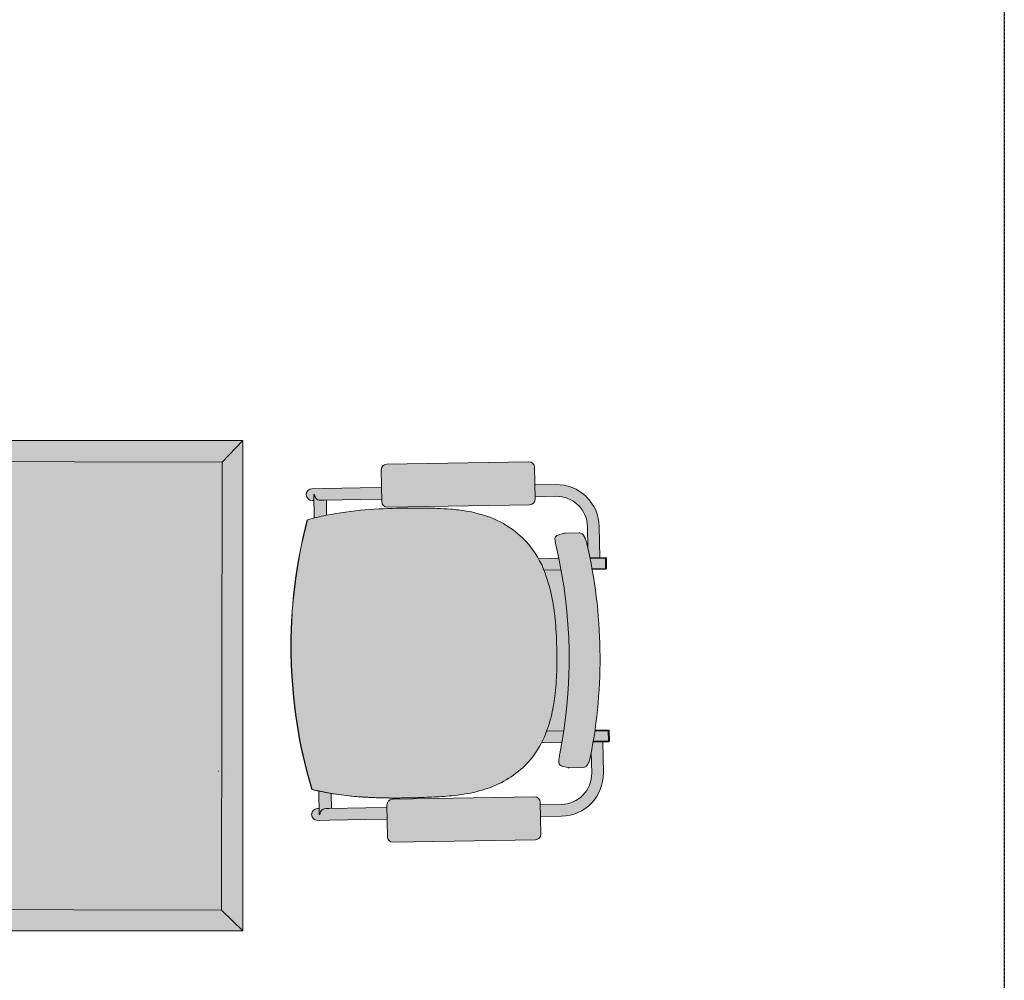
# Model space of a CAD drawing. Header units: millimetres. Extents: x 31882 to 271790, y -35693 to 24917.
# Tile 42 of 256: x 42736 to 44266, y 6265 to 7756. Entities that reach past the tile are written whole.
import ezdxf

# ---------------------------------------------------------------- set-up
doc = ezdxf.new("R2010")
doc.units = ezdxf.units.MM
doc.header["$MEASUREMENT"] = 0
doc.linetypes.add('DASHED', pattern=[19.049999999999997, 12.7, -6.35])
for name, color, linetype, lineweight in [('02_Elevation 00', 8, 'Continuous', 9), ('02_Elevation 01', 14, 'Continuous', 9), ('Furniture', 14, 'Continuous', 9), ('Grey - 8', 8, 'DASHED', 15), ('Layer 1', 7, 'Continuous', 0)]:
    doc.layers.add(name, color=color, linetype=linetype, lineweight=lineweight)

# ---------------------------------------------------------------- blocks, each defined once
blk = doc.blocks.new('24 x 24 seater')
at = {"layer": 'Layer 1'}
h = blk.add_hatch(color=209, dxfattribs=at)
h.dxf.hatch_style = 1
h.paths.add_polyline_path([(8583.424074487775, 39.75709807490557), (8613.397920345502, 39.75709807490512), (8613.397920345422, 69.55848029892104), (8583.42407448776, 69.5584802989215)])
h = blk.add_hatch(color=255, dxfattribs=at)
h.dxf.hatch_style = 1
h.paths.add_polyline_path([(8584.7417319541, 41.02088590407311), (8612.13413251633, 41.07475554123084), (8612.080262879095, 68.2946924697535), (8584.687862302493, 68.24082213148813)])
at = {"layer": '02_Elevation 01'}
for p, q in [((8583.42407448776, 69.5584802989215), (8584.687862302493, 68.24082213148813)), ((8613.397920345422, 69.55848029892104), (8612.080262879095, 68.2946924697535)), ((8583.424074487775, 39.75709807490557), (8584.7417319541, 41.02088590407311)), ((8603.64109939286, 41.25198888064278), (8603.640853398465, 41.24020077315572)), ((8613.397920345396, 39.75709807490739), (8612.134132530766, 41.07475624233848)), ((8603.62647003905, 40.55094691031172), (8603.626162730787, 40.53622062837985))]:
    blk.add_line(p, q, dxfattribs=at)
at = {"layer": '02_Elevation 01', "ltscale": 3}
for points in [[(8583.424074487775, 39.75709807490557), (8613.397920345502, 39.75709807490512), (8613.397920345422, 69.55848029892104), (8583.42407448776, 69.5584802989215)], [(8584.7417319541, 41.02088590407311), (8612.13413251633, 41.07475554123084), (8612.080262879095, 68.2946924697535), (8584.687862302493, 68.24082213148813)]]:
    blk.add_lwpolyline(points, close=True, dxfattribs=at)
blk = doc.blocks.new('A$C8e4e445a')
at = {"layer": 'Grey - 8', "linetype": 'Continuous'}
h = blk.add_hatch(color=255, dxfattribs=at)
h.dxf.hatch_style = 1
h.paths.add_polyline_path([(4.568777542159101, -8.497656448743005, 0.01744627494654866), (5.588484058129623, -8.506248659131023, 0.0292935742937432), (7.667103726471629, -8.320491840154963, 0.01659465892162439), (9.535954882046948, -7.979577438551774, 0.004864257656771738), (10.58966651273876, -7.740524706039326, 0.00719854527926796), (11.38700041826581, -7.540914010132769, 0.01207838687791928), (12.07824936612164, -7.340218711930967, 0.02218272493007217), (12.87392751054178, -7.050796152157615, 0.03960004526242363), (13.81392454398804, -6.573189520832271, 0.127383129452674), (15.612586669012, -4.721293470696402, 0.08442901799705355), (16.16551798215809, -3.074658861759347), (17.05156835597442, -2.88537193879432, 0.0822688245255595), (15.27654353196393, 5.434759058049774), (14.38886079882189, 5.245123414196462, 0.01207520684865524), (14.20234196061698, 5.512742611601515, 0.08046314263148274), (13.10662405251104, 6.600643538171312, 0.1197138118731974), (10.81516113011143, 7.477833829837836, 0.04488833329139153), (9.57042772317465, 7.522633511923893, 0.0242811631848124), (8.450018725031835, 7.407347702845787, 0.01010277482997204), (7.410852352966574, 7.228763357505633, 0.005653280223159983), (6.335956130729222, 7.013426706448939, 0.01031414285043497), (5.11229081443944, 6.728124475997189, 0.0004129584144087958), (5.078599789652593, 6.719593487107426, 0.003972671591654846), (4.640036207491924, 6.602901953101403, 0.001388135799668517), (4.533192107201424, 6.573190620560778, 0.0124177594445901), (3.535106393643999, 6.263898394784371, 0.0347462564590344), (1.590679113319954, 5.456634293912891, 0.06847291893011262), (2.121224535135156, -1.725276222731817, 0.06846999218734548)])
edge = h.paths.add_edge_path()
edge.add_ellipse((9.25930549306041, -10.13093503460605), major_axis=(0.1600621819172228, 0.2470290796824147), ratio=0.9924356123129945, start_angle=135.2174989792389, end_angle=224.7825010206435)
edge.add_line((9.318390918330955, -10.41817050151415), (16.68476357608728, -8.844492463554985))
edge.add_ellipse((16.62132352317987, -8.558187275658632), major_axis=(0.2470290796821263, -0.1600621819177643), ratio=0.9924356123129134, start_angle=-44.78250102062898, end_angle=44.78250102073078)
edge.add_line((16.90855899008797, -8.499101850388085), (16.55547768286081, -6.84633144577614))
edge.add_ellipse((16.26917249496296, -6.909771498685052), major_axis=(0.1600621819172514, 0.2470290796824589), ratio=0.9924356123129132, start_angle=-44.78250102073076, end_angle=44.78250102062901)
edge.add_line((16.21008706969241, -6.622536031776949), (8.84371441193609, -8.196214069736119))
edge.add_ellipse((8.9071544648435, -8.48251925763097), major_axis=(0.2470290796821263, -0.1600621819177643), ratio=0.9924356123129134, start_angle=135.217498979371, end_angle=224.7825010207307)
edge.add_line((8.6199189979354, -8.541604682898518), (8.973000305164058, -10.19437508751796))
h.paths.add_polyline_path([(17.07911710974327, -4.105089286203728, 0.00295011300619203), (17.07976187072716, -4.225853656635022, 0.003671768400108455), (17.08165157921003, -4.325648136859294, 0.005416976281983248), (17.08464185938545, -4.404633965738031, 0.01010437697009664), (17.08910016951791, -4.469032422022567, 0.01255803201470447), (17.09417243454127, -4.51231708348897, 0.03003743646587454), (17.10425944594, -4.561328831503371, 0.06285003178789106), (17.12908938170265, -4.620558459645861, 0.2567703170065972), (17.30392890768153, -4.726389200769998), (17.64317333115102, -4.740517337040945, 0.06328125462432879), (17.70034810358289, -4.735659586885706), (18.43302808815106, -4.579137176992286, 0.06795020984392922), (18.49235221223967, -4.557579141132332, 0.1043846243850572), (18.57258035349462, -4.490069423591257, 0.05961281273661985), (18.61524101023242, -4.419334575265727, 0.03467898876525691), (18.64417048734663, -4.340589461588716, 0.02101562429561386), (18.66407946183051, -4.257247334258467, 0.0206943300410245), (18.68251514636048, -4.134587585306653, 0.02628789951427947), (18.69423423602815, -3.920071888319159, 0.1062089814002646), (16.34692126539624, 7.065614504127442, 0.02791069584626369), (16.24265876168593, 7.2662240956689, 0.01903383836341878), (16.18253084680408, 7.359117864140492, 0.01967023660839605), (16.13562821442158, 7.420530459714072, 0.02118757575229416), (16.09556833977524, 7.464768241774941, 0.04127433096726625), (16.04028172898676, 7.512006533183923, 0.06589056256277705), (15.97106785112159, 7.548720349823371, 0.1436387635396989), (15.83772479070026, 7.558045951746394), (15.10707655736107, 7.401957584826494, 0.06296168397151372), (15.05321841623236, 7.383099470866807), (14.74960523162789, 7.231709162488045, 0.277505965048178), (14.63153611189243, 7.045496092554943, 0.05538327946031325), (14.63811092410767, 6.979878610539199, 0.02224830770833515), (14.65053380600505, 6.933123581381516, 0.01123650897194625), (14.66727455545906, 6.883996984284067, 0.007591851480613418), (14.69297748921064, 6.817206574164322, 0.005315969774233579), (14.73402720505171, 6.718556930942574, 0.004066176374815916), (14.79717408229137, 6.574562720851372, -0.1060771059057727)])
edge = h.paths.add_edge_path()
edge.add_ellipse((5.555663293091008, 7.205780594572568), major_axis=(-0.1600621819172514, -0.2470290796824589), ratio=0.9924356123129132, start_angle=-44.78250102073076, end_angle=44.78250102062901)
edge.add_line((5.614748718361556, 6.918545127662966), (12.98112137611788, 8.492223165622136))
edge.add_ellipse((12.91768132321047, 8.778528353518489), major_axis=(-0.2470290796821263, 0.1600621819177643), ratio=0.9924356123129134, start_angle=135.217498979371, end_angle=224.7825010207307)
edge.add_line((13.20491679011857, 8.837613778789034), (12.85183548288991, 10.49038418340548))
edge.add_ellipse((12.56553029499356, 10.42694413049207), major_axis=(-0.1600621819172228, -0.2470290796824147), ratio=0.9924356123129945, start_angle=135.2174989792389, end_angle=224.7825010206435)
edge.add_line((12.50644486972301, 10.71417959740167), (5.14007221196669, 9.140501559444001))
edge.add_ellipse((5.203512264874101, 8.854196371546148), major_axis=(-0.2470290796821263, 0.1600621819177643), ratio=0.9924356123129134, start_angle=-44.78250102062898, end_angle=44.78250102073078)
edge.add_line((4.916276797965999, 8.795110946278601), (5.269358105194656, 7.142340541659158))
h = blk.add_hatch(color=255, dxfattribs=at)
h.dxf.hatch_style = 1
h.paths.add_polyline_path([(14.26185950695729, 9.206706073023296, -0.4142135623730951), (16.20632447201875, 7.946792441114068), (16.43874680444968, 6.85882560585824, -0.005063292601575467), (16.65140885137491, 6.360757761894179), (17.15447640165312, 6.468228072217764), (16.81101404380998, 8.075972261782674, 0.4142135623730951), (14.13267968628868, 9.811395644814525), (13.04646041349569, 9.579346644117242), (13.1756402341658, 8.974657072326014)])
edge = h.paths.add_edge_path()
edge.add_line((4.136086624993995, 7.043537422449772), (5.240081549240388, 7.279383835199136))
edge.add_line((5.240081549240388, 7.279383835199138), (5.110901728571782, 7.884073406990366))
edge.add_line((5.110901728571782, 7.884073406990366), (4.006906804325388, 7.648226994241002))
edge.add_line((4.006906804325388, 7.648226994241), (2.103312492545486, 7.241562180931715))
edge.add_line((2.103312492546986, 7.241562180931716), (1.504783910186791, 7.11369853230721))
edge.add_ellipse((1.569373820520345, 6.811353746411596), major_axis=(-0.06458991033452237, 0.3023447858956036), ratio=0.9995065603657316, start_angle=0, end_angle=180)
edge.add_line((1.633963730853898, 6.509008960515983), (1.71736623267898, 6.526826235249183))
edge.add_line((1.71736623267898, 6.526826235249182), (1.652776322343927, 6.829171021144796))
edge.add_line((1.652776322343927, 6.829171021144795), (1.699469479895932, 6.839146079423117))
edge.add_arc((2.008676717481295, 6.910791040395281), 0.3173989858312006, 193.0455283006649, 229.9666402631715)
edge.add_ellipse((2.003659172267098, 6.904130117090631), major_axis=(-0.06458991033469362, 0.302344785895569), ratio=0.9995065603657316, start_angle=127.8120356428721, end_angle=180)
edge.add_line((2.068249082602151, 6.601785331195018), (2.232492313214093, 6.636872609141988))
edge.add_line((2.232492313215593, 6.636872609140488), (4.136086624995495, 7.043537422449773))
edge = h.paths.add_edge_path()
edge.add_line((2.368481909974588, 6.665924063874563), (2.232492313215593, 6.636872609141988))
edge.add_line((2.232492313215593, 6.636872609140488), (2.068249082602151, 6.601785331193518))
edge.add_ellipse((2.003659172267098, 6.904130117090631), major_axis=(-0.06458991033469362, 0.302344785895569), ratio=0.9995065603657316, start_angle=127.81203564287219, end_angle=180, ccw=False)
edge.add_arc((2.008676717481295, 6.910791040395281), 0.3173989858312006, 193.045528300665, 229.9666402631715, ccw=False)
edge.add_line((1.699469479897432, 6.839146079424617), (1.652807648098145, 6.829177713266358))
edge.add_arc((1.956181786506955, 6.889435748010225), 0.309300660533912, 191.2342238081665, 192.058830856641)
edge.add_line((1.653706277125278, 6.824817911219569), (1.911858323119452, 5.616410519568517))
edge.add_arc((8.417480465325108, -8.268415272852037), 15.33334623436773, 112.56345615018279, 115.1050570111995, ccw=False)
edge.add_line((2.533977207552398, 5.89124207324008), (2.368481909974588, 6.665924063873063))
h = blk.add_hatch(color=255, dxfattribs=at)
h.dxf.hatch_style = 1
h.paths.add_polyline_path([(17.45683337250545, 6.491511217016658), (16.6671265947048, 6.322806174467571, -0.005100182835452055), (16.87031910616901, 5.816546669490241), (17.56913369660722, 5.9658344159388)], flags=16)
h.paths.add_polyline_path([(15.27654353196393, 5.434759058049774, 0.006032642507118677), (15.03985270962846, 6.016481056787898), (13.98417355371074, 5.7909563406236, -0.0183117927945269), (14.20234196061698, 5.512742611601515, -0.01207520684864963), (14.38886079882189, 5.245123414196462)])
h.paths.add_polyline_path([(16.87031910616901, 5.816546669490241, -0.0003825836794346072), (16.88514437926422, 5.778404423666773), (17.58765160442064, 5.928481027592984, 0.4142135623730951), (17.61935225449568, 5.977405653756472), (17.50739640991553, 6.50146994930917, 0.4142135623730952), (17.45847178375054, 6.533170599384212), (16.65140885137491, 6.360757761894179, -0.0003840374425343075), (16.6671265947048, 6.322806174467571), (17.45683337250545, 6.491511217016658), (17.46771778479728, 6.493836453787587), (17.58001810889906, 5.968159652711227)])
h = blk.add_hatch(color=255, dxfattribs=at)
h.dxf.hatch_style = 1
h.paths.add_polyline_path([(19.47563797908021, -2.958494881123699), (19.36333765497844, -2.432818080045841), (18.66226458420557, -2.58258830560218, -0.005100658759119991), (18.68338100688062, -3.127744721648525)])
h.paths.add_polyline_path([(17.05156835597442, -2.88537193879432), (16.16551798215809, -3.074658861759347, -0.03289278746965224), (16.01610446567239, -3.738864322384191), (17.0728915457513, -3.513102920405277, 0.006033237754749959)])
h = blk.add_hatch(color=255, dxfattribs=at)
h.dxf.hatch_style = 1
h.paths.add_polyline_path([(18.68338100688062, -3.127744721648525, -0.0003840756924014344), (18.68452070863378, -3.168810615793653), (19.49415588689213, -2.995848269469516, 0.4142135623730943), (19.52585653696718, -2.946923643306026), (19.41390069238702, -2.422859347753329, 0.414213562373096), (19.36497606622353, -2.391158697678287), (18.66023216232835, -2.541713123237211, -0.0003826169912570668), (18.66226458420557, -2.58258830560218), (19.36333765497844, -2.432818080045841), (19.37422206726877, -2.430492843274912), (19.48652239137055, -2.956169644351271)])
h = blk.add_hatch(color=255, dxfattribs=at)
h.dxf.hatch_style = 1
h.paths.add_polyline_path([(17.6690196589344, -6.742179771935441), (16.58280038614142, -6.974228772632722), (16.71198020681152, -7.578918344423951), (17.79819947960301, -7.346869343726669, 0.4142135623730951), (19.53362286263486, -4.668534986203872), (19.19016050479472, -3.060790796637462), (18.68452070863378, -3.168810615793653, -0.004928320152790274), (18.69354539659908, -3.695866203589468), (18.92893329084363, -4.797714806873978, -0.4142135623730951)])
edge = h.paths.add_edge_path()
edge.add_ellipse((5.539999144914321, -9.649445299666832), major_axis=(0.06458991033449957, -0.3023447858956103), ratio=0.9995065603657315, start_angle=179.9999999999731, end_angle=232.187964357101)
edge.add_arc((5.54675879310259, -9.653404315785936), 0.3168809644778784, 154.1197506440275, 191.1034042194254)
edge.add_line((5.235809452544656, -9.714429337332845), (5.18911629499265, -9.724404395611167))
edge.add_line((5.18911629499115, -9.724404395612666), (5.124526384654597, -9.422059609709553))
edge.add_line((5.124526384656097, -9.422059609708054), (5.041123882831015, -9.439876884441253))
edge.add_ellipse((5.105713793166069, -9.74222167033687), major_axis=(-0.06458991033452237, 0.3023447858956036), ratio=0.9995065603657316, start_angle=0, end_angle=180)
edge.add_line((5.170303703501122, -10.04456645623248), (5.768832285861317, -9.916702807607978))
edge.add_line((5.768832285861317, -9.916702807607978), (7.672426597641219, -9.510037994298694))
edge.add_line((7.672426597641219, -9.510037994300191), (8.776421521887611, -9.274191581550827))
edge.add_line((8.776421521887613, -9.274191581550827), (8.647241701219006, -8.669502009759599))
edge.add_line((8.647241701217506, -8.669502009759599), (7.543246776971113, -8.905348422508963))
edge.add_line((7.543246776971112, -8.905348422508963), (5.63965246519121, -9.312013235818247))
edge.add_line((5.63965246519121, -9.312013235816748), (5.475409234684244, -9.347100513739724))
edge = h.paths.add_edge_path()
edge.add_arc((5.506704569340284, -9.651885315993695), 0.3257306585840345, 192.0798016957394, 192.8626452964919)
edge.add_line((5.189147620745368, -9.724397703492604), (5.235809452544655, -9.714429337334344))
edge.add_arc((5.54675879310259, -9.653404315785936), 0.3168809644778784, 154.1197506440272, 191.1034042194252, ccw=False)
edge.add_ellipse((5.539999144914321, -9.649445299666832), major_axis=(0.06458991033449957, -0.3023447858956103), ratio=0.9995065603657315, start_angle=179.999999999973, end_angle=232.187964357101, ccw=False)
edge.add_line((5.475409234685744, -9.347100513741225), (5.63965246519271, -9.312013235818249))
edge.add_line((5.63965246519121, -9.312013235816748), (5.775642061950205, -9.282961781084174))
edge.add_line((5.775642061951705, -9.282961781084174), (5.609590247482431, -8.505674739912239))
edge.add_arc((5.201717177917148, 6.105695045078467), 14.61706151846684, 268.93264288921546, 271.5989834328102, ccw=False)
edge.add_line((4.929433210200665, -8.508830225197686), (5.188186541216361, -9.7200522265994))
at = {"layer": 'Furniture'}
for p, q in [((12.50644486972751, 10.71417959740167), (5.140072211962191, 9.140501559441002)), ((13.20491679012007, 8.837613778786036), (12.85183548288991, 10.49038418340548)), ((14.13267968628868, 9.811395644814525), (13.04646041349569, 9.579346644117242)), ((14.26185950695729, 9.206706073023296), (13.1756402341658, 8.974657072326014)), ((4.916276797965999, 8.795110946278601), (5.269358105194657, 7.142340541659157)), ((5.614748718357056, 6.918545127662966), (12.98112137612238, 8.492223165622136)), ((5.110901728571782, 7.884073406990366), (4.006906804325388, 7.648226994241)), ((16.43872175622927, 6.858942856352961), (16.20632447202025, 7.946792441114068)), ((17.15447640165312, 6.468228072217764), (16.81101404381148, 8.075972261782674)), ((2.103312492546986, 7.241562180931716), (4.006906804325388, 7.648226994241)), ((14.74876924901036, 7.23129231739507), (15.05335367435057, 7.383170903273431)), ((15.84003393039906, 7.5585392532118), (15.10709647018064, 7.401961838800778)), ((2.103312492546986, 7.241562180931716), (1.504783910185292, 7.113698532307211)), ((1.699469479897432, 6.839146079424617), (1.652807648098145, 6.829177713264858)), ((1.911708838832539, 5.617110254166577), (1.653706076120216, 6.824818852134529)), ((2.232492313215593, 6.636872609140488), (4.136086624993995, 7.043537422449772)), ((5.240081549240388, 7.279383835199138), (4.136086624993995, 7.043537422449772)), ((1.71736623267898, 6.526826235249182), (1.633963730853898, 6.509008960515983)), ((2.232492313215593, 6.636872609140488), (2.068249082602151, 6.601785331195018)), ((2.533971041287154, 5.891270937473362), (2.368481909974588, 6.665924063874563)), ((17.45847178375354, 6.533170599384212), (16.65147402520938, 6.360771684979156)), ((17.45683337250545, 6.491511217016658), (16.66719394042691, 6.322820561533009)), ((17.46738184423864, 6.493764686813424), (17.45683337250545, 6.491511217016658)), ((17.56913369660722, 5.9658344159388), (17.45683337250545, 6.491511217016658)), ((17.5799463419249, 5.968495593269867), (17.46778955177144, 6.493500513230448)), ((17.61935225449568, 5.977405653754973), (17.50739640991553, 6.50146994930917)), ((13.982537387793, 5.790606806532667), (15.03990845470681, 6.016492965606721)), ((16.87040503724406, 5.816565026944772), (17.57968216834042, 5.968087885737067)), ((17.56913369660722, 5.9658344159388), (16.87040503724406, 5.816565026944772)), ((16.88523102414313, 5.778422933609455), (17.58765160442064, 5.928481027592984)), ((15.27662634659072, 5.434776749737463), (14.38925428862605, 5.24520747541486)), ((2.118397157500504, -1.725880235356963), (2.104034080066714, -1.728948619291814)), ((2.118397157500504, -1.725880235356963), (2.104034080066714, -1.728948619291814)), ((2.118397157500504, -1.725880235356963), (2.121224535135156, -1.725276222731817)), ((2.121224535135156, -1.725276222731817), (2.118397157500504, -1.725880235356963)), ((19.36497606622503, -2.391158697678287), (18.6603185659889, -2.541694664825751)), ((19.36333765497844, -2.432818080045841), (18.66235024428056, -2.582570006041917)), ((19.37388612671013, -2.430564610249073), (19.36333765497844, -2.432818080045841)), ((19.47563797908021, -2.958494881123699), (19.36333765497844, -2.432818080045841)), ((19.48645062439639, -2.955833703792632), (19.37429383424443, -2.430828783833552)), ((19.52585653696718, -2.946923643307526), (19.41390069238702, -2.422859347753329)), ((16.16375137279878, -3.075036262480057), (17.05165083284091, -2.88535431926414)), ((18.68344760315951, -3.127730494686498), (19.48618645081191, -2.956241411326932)), ((19.47563797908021, -2.958494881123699), (18.68344760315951, -3.127730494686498)), ((18.68458509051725, -3.168796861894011), (19.49415588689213, -2.995848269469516)), ((19.19016050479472, -3.060790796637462), (19.53362286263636, -4.668534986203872)), ((17.07294633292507, -3.513091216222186), (16.01539411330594, -3.739016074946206)), ((18.69357044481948, -3.69598345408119), (18.92893329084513, -4.797714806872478)), ((17.70006902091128, -4.735719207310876), (18.43300648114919, -4.579141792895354)), ((17.64333936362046, -4.740528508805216), (17.3032832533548, -4.726364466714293)), ((16.21008706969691, -6.62253603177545), (8.843714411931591, -8.196214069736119)), ((17.6690196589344, -6.742179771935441), (16.58280038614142, -6.974228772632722)), ((16.90855899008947, -8.499101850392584), (16.55547768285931, -6.846331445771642)), ((17.79819947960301, -7.346869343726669), (16.71198020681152, -7.578918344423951)), ((5.188186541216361, -9.7200522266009), (4.930183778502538, -8.512343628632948)), ((5.775642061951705, -9.282961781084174), (5.610152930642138, -8.508308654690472)), ((8.647241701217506, -8.669502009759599), (7.543246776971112, -8.905348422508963)), ((8.6199189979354, -8.541604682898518), (8.973000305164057, -10.19437508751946)), ((9.318390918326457, -10.41817050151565), (16.68476357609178, -8.844492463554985)), ((5.63965246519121, -9.312013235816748), (5.475409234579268, -9.347100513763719)), ((5.63965246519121, -9.312013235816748), (7.543246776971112, -8.905348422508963)), ((8.776421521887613, -9.274191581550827), (7.672426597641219, -9.510037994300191)), ((5.124526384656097, -9.422059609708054), (5.041123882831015, -9.439876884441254)), ((5.189147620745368, -9.724397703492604), (5.235809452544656, -9.714429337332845)), ((5.768832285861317, -9.916702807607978), (7.672426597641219, -9.510037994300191)), ((5.768832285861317, -9.916702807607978), (5.170303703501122, -10.04456645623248))]:
    blk.add_line(p, q, dxfattribs=at)
for points in [[(7.42259852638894, 7.23102440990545, -0.009988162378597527), (8.450018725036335, 7.407347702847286, -0.02410031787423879), (9.562051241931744, 7.522177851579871, -0.04519066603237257), (10.81516113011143, 7.477833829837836, -0.1197138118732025), (13.10662405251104, 6.600643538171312, -0.08046314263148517), (14.20234196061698, 5.512742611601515, -0.04649841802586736), (14.84675445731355, 4.437454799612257, -0.0286390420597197), (15.27454581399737, 3.406910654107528, -0.02298848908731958), (15.66073064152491, 2.119864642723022, -0.0104807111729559), (15.87217917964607, 1.212339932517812)], [(15.05337236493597, 7.383176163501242), (15.05337236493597, 7.383176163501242, -0.06276946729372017), (15.10707438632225, 7.401957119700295)], [(15.84006423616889, 7.558545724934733, -0.1434666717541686), (15.97315696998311, 7.547934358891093, -0.0721896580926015), (16.04810255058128, 7.506237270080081, -0.03976607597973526), (16.10050023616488, 7.459714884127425, -0.02211514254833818), (16.1417608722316, 7.413048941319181, -0.01720787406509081), (16.18253084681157, 7.359117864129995, -0.02130385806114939), (16.24935110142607, 7.254850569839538, -0.02702295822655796), (16.34938102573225, 7.060136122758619)], [(1.57411597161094, 5.453095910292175, -0.03741719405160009), (3.695626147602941, 6.319785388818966, -0.0109083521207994), (4.534317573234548, 6.574345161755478, -0.01045019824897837), (5.588780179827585, 6.846084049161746, -0.008389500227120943), (6.723326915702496, 7.093852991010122, -0.002114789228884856), (7.124451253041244, 7.173540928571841)], [(1.587851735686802, 5.456030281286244, -0.03510652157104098), (3.550323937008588, 6.269410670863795, -0.01426748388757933), (4.640036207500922, 6.602901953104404, -0.01493011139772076), (6.297117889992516, 7.005150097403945)], [(1.590679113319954, 5.456634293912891, -0.03474625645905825), (3.535106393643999, 6.263898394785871, -0.0195428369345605), (5.112290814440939, 6.728124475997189, -0.01031414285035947), (6.335956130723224, 7.013426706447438, -0.00571497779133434), (7.422609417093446, 7.230979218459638)], [(1.652807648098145, 6.829177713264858), (1.652807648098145, 6.829177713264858, 0.003597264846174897), (1.653706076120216, 6.824818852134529)], [(1.804515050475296, 6.667768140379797), (1.804515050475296, 6.667768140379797, -0.1625070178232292), (1.699469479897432, 6.839146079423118)], [(14.79981142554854, 6.568684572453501, -0.004232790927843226), (14.73402720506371, 6.718556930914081, -0.004809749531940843), (14.69679596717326, 6.807775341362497, -0.008671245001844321), (14.66727455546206, 6.883996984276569, -0.0112365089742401), (14.65053380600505, 6.933123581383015, -0.02224830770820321), (14.63811092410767, 6.979878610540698, -0.03904918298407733), (14.63196048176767, 7.026038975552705, -0.3009938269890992), (14.7487821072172, 7.23129468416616)], [(16.34938102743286, 7.060136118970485), (16.34938102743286, 7.060136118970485, -0.1061148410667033), (18.69423836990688, -3.916119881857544)], [(17.07912047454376, -4.10074046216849), (17.07912047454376, -4.10074046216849, 0.1059722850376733), (14.79981142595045, 6.568684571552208)], [(2.104034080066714, -1.728948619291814), (2.104034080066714, -1.728948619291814, -0.06851531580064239), (1.57411597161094, 5.453095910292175)], [(2.118397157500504, -1.725880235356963), (2.118397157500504, -1.725880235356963, -0.06847291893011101), (1.587851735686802, 5.456030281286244)], [(2.121224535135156, -1.725276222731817), (2.121224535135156, -1.725276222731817, -0.06847291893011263), (1.590679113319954, 5.456634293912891)], [(15.86935180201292, 1.211735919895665, -0.01764945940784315), (16.13495732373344, -0.2641014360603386, -0.02473457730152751), (16.24876605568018, -1.506206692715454, -0.04293023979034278), (16.18947499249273, -2.903154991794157, -0.09285268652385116), (15.612586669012, -4.721293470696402, -0.127383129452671), (13.81392454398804, -6.573189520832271, -0.0396000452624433), (12.87392751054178, -7.050796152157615, -0.02218272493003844), (12.07824936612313, -7.340218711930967, -0.01207838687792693), (11.38700041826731, -7.540914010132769, -0.006955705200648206), (10.61665537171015, -7.734165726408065)], [(4.555041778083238, -8.500590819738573), (4.555041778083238, -8.500590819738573, -0.06851536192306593), (2.104034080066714, -1.728948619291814)], [(4.568777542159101, -8.497656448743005), (4.568777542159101, -8.497656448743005, -0.06847376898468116), (2.118397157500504, -1.725880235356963)], [(17.30329397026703, -4.726361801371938, -0.2600134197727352), (17.1275025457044, -4.6177625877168, -0.07065991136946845), (17.10149514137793, -4.550485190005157, -0.02442877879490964), (17.0939135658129, -4.51048941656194, -0.01444497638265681), (17.08837331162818, -4.460669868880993, -0.00900174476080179), (17.084576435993, -4.403285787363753, -0.006111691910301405), (17.08135947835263, -4.314165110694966, -0.003771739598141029), (17.07961208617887, -4.211650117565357, -0.002709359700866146), (17.07912047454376, -4.100740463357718)], [(18.69423836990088, -3.916119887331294, -0.02677148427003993), (18.68251514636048, -4.134587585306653, -0.02069433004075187), (18.66407946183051, -4.257247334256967, -0.01646065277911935), (18.64907815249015, -4.322676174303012, -0.0423593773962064), (18.61524101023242, -4.419334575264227, -0.05961281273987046), (18.57258035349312, -4.490069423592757, -0.10438462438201), (18.49235221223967, -4.557579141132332, -0.0679496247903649), (18.43302861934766, -4.579137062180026)], [(17.70003872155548, -4.735725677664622), (17.70003872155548, -4.735725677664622, -0.06272322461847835), (17.64336282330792, -4.740525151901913)], [(10.61664684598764, -7.734120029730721, -0.004989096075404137), (9.535954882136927, -7.979577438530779, -0.016594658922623), (7.667103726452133, -8.320491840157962, -0.02929357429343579), (5.588484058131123, -8.506248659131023, -0.01744627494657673), (4.568777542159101, -8.497656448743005)], [(5.188186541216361, -9.7200522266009), (5.188186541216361, -9.7200522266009, 0.003415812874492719), (5.189147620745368, -9.724397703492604)], [(5.235809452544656, -9.714429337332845), (5.235809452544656, -9.714429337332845, -0.162787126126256), (5.261658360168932, -9.515088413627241)]]:
    blk.add_lwpolyline(points, format="xyb", dxfattribs=at)
for centre, radius, start, end in [((14.6041351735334, 7.60451677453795), 2.256675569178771, 12.0588308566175, 102.0588308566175), ((14.6041351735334, 7.60451677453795), 1.638341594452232, 12.0588308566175, 102.0588308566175), ((17.46708377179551, 6.492857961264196), 0.04122226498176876, 12.0588308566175, 102.0588308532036), ((17.57903961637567, 5.968793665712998), 0.04122226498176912, 282.0588308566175, 12.05883085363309), ((19.3735880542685, -2.431471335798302), 0.04122226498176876, 12.0588308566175, 102.0588308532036), ((19.48554389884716, -2.955535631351), 0.04122226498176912, 282.0588308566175, 12.05883085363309), ((17.32674399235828, -5.139990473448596), 2.256675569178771, 282.0588308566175, 12.0588308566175), ((17.32674399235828, -5.139990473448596), 1.638341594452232, 282.0588308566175, 12.0588308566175)]:
    blk.add_arc(centre, radius, start, end, dxfattribs=at)
for centre, major_axis, ratio, start_param, end_param in [((12.56553029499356, 10.42694413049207), (-0.1600621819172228, -0.2470290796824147), 0.9924356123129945, 2.359990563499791, 3.923194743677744), ((5.203512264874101, 8.854196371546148), (-0.2470290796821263, 0.1600621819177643), 0.9924356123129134, -0.7816020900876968, 0.7816020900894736), ((12.91768132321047, 8.778528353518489), (-0.2470290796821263, 0.1600621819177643), 0.9924356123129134, 2.359990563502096, 3.923194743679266), ((1.569373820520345, 6.811353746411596), (-0.06458991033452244, 0.3023447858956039), 0.9995065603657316, 0, 3.141592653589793), ((5.555663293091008, 7.205780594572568), (-0.1600621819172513, -0.2470290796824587), 0.9924356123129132, -0.781602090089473, 0.7816020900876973), ((2.003659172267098, 6.904130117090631), (-0.06458991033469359, 0.302344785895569), 0.9995065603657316, 2.230740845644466, 3.141592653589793), ((16.26917249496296, -6.909771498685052), (0.1600621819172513, 0.2470290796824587), 0.9924356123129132, -0.781602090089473, 0.7816020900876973), ((8.9071544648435, -8.48251925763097), (0.2470290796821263, -0.1600621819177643), 0.9924356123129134, 2.359990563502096, 3.923194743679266), ((16.62132352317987, -8.558187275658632), (0.2470290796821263, -0.1600621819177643), 0.9924356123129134, -0.7816020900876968, 0.7816020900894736), ((5.539999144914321, -9.649445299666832), (0.06458991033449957, -0.3023447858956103), 0.9995065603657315, 3.141592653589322, 4.052444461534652), ((5.105713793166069, -9.74222167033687), (-0.06458991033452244, 0.3023447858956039), 0.9995065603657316, 0, 3.141592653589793), ((9.25930549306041, -10.13093503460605), (0.1600621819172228, 0.2470290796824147), 0.9924356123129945, 2.359990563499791, 3.923194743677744)]:
    blk.add_ellipse(centre, major_axis=major_axis, ratio=ratio, start_param=start_param, end_param=end_param, dxfattribs=at)

msp = doc.modelspace()

# ---------------------------------------------------------------- linework, layer by layer
at = {"color": 14, "linetype": 'DASHED', "ltscale": 0.025}
msp.add_line((44265.82798754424, 9134.582310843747), (44265.82798754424, 3238.006330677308), dxfattribs=at)
at = {"layer": '02_Elevation 00', "ltscale": 0.25}
msp.add_line((44265.82798754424, 9134.582310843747), (44265.82798754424, 3238.006330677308), dxfattribs=at)

# ---------------------------------------------------------------- block references
at = {"layer": 'Furniture', "color": 1, "ltscale": 0.2, "xscale": -29.35254408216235, "yscale": 29.35254408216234, "zscale": 29.35254408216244, "rotation": 193.0261418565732}
msp.add_blockref('A$C8e4e445a', (43108.60194741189, 6706.552289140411), dxfattribs=at)
at = {"layer": 'Furniture', "xscale": -25.40000000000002, "yscale": 25.40000000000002, "zscale": 25.4, "rotation": 89.99999999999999}
msp.add_blockref('24 x 24 seater', (44092.64236082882, 225121.9565298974), dxfattribs=at)

doc.saveas('drawing.dxf')
